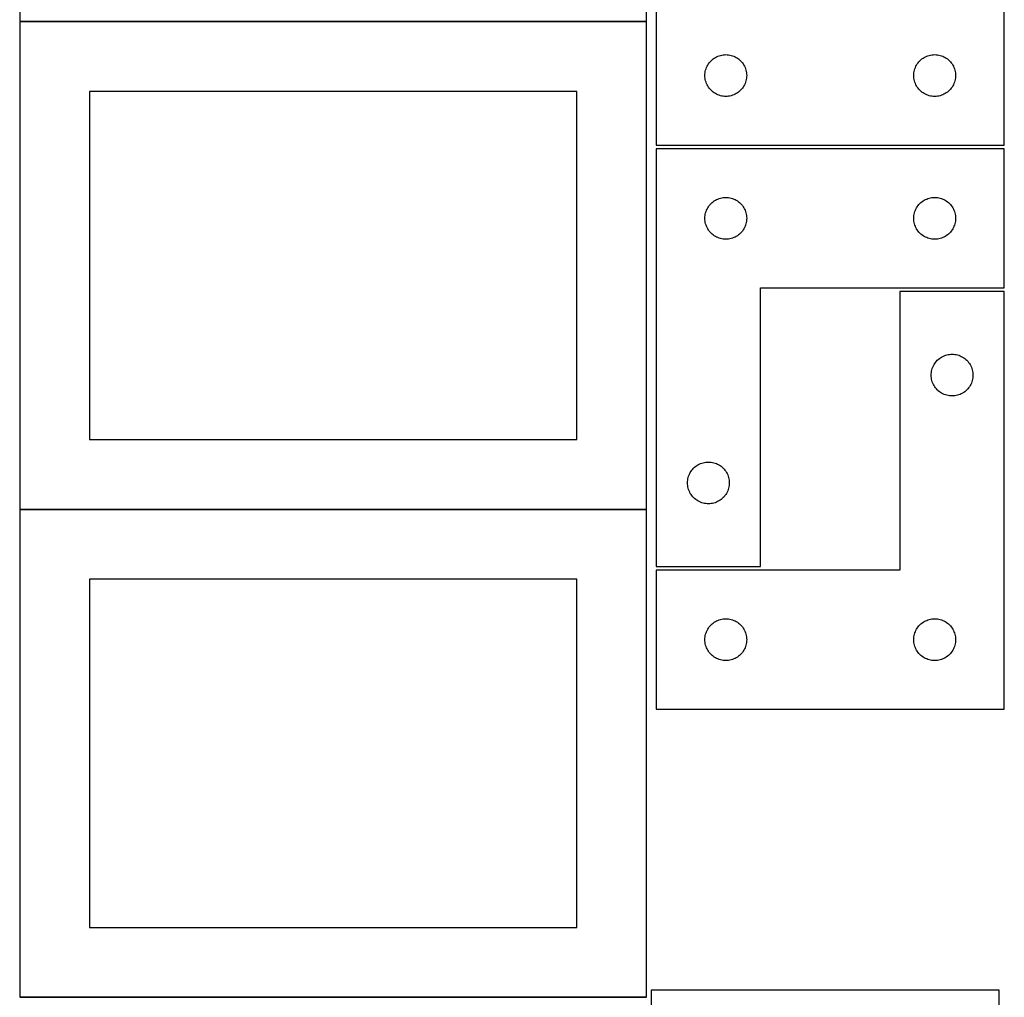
# Model space of a CAD drawing. Header units: millimetres. Extents: x 7 to 1243, y 7 to 2493.
# Tile 4 of 17: x 818 to 1243, y 852 to 1273. Entities that reach past the tile are written whole.
import ezdxf

# ---------------------------------------------------------------- set-up
doc = ezdxf.new("R2010")
doc.units = ezdxf.units.MM
doc.layers.add('COMMON', color=5, linetype='CONTINUOUS', true_color=0x0000ff)
doc.layers.add('CUT', color=7, linetype='CONTINUOUS', true_color=0x000000)

msp = doc.modelspace()

# ---------------------------------------------------------------- linework, layer by layer
at = {"layer": 'COMMON'}
for p, q in [((818.34193, 1271.973856), (818.34193, 1062.8048)), ((818.441931, 1272.073856), (1088.441931, 1272.073856)), ((818.34193, 1061.773855), (818.34193, 852.604799)), ((818.441931, 1061.873855), (1088.441931, 1061.873855)), ((818.441931, 851.673854), (1088.441931, 851.673854))]:
    msp.add_line(p, q, dxfattribs=at)
at = {"layer": 'CUT'}
for p, q in [((818.441931, 1482.173857), (818.441931, 1272.173857)), ((1088.441931, 1272.173857), (1088.441931, 1482.173857)), ((1242.604737, 1218.792301), (1242.604737, 1398.792301)), ((1092.604737, 1278.792301), (1092.604737, 1218.792301)), ((818.441931, 1272.173857), (1088.441931, 1272.173857)), ((1088.441931, 1271.973856), (818.441931, 1271.973856)), ((818.441931, 1271.973856), (818.441931, 1061.973856)), ((1088.441931, 1061.973856), (1088.441931, 1271.973856)), ((1116.670625, 1255.558859), (1117.125884, 1255.932481)), ((1117.125884, 1255.932481), (1117.604605, 1256.275527)), ((1117.604605, 1256.275527), (1118.104737, 1256.586529)), ((1118.104737, 1256.586529), (1118.624139, 1256.864155)), ((1118.624139, 1256.864155), (1119.160586, 1257.107216)), ((1119.160586, 1257.107216), (1119.711782, 1257.314672)), ((1119.711782, 1257.314672), (1120.275366, 1257.485633)), ((1120.275366, 1257.485633), (1120.848924, 1257.619368)), ((1120.848924, 1257.619368), (1121.430001, 1257.715304)), ((1121.430001, 1257.715304), (1122.016109, 1257.773031)), ((1122.016109, 1257.773031), (1122.604737, 1257.792301)), ((1122.604737, 1257.792301), (1123.193365, 1257.773031)), ((1123.193365, 1257.773031), (1123.779473, 1257.715304)), ((1123.779473, 1257.715304), (1124.36055, 1257.619368)), ((1124.36055, 1257.619368), (1124.934108, 1257.485633)), ((1124.934108, 1257.485633), (1125.497692, 1257.314672)), ((1125.497692, 1257.314672), (1126.048888, 1257.107216)), ((1126.048888, 1257.107216), (1126.585335, 1256.864155)), ((1126.585335, 1256.864155), (1127.104737, 1256.586529)), ((1127.104737, 1256.586529), (1127.604869, 1256.275527)), ((1127.604869, 1256.275527), (1128.08359, 1255.932481)), ((1128.08359, 1255.932481), (1128.538849, 1255.558859)), ((1206.670625, 1255.558859), (1207.125884, 1255.932481)), ((1207.125884, 1255.932481), (1207.604605, 1256.275527)), ((1207.604605, 1256.275527), (1208.104737, 1256.586529)), ((1208.104737, 1256.586529), (1208.624139, 1256.864155)), ((1208.624139, 1256.864155), (1209.160586, 1257.107216)), ((1209.160586, 1257.107216), (1209.711782, 1257.314672)), ((1209.711782, 1257.314672), (1210.275366, 1257.485633)), ((1210.275366, 1257.485633), (1210.848924, 1257.619368)), ((1210.848924, 1257.619368), (1211.430001, 1257.715304)), ((1211.430001, 1257.715304), (1212.016109, 1257.773031)), ((1212.016109, 1257.773031), (1212.604737, 1257.792301)), ((1212.604737, 1257.792301), (1213.193365, 1257.773031)), ((1213.193365, 1257.773031), (1213.779473, 1257.715304)), ((1213.779473, 1257.715304), (1214.36055, 1257.619368)), ((1214.36055, 1257.619368), (1214.934108, 1257.485633)), ((1214.934108, 1257.485633), (1215.497692, 1257.314672)), ((1215.497692, 1257.314672), (1216.048888, 1257.107216)), ((1216.048888, 1257.107216), (1216.585335, 1256.864155)), ((1216.585335, 1256.864155), (1217.104737, 1256.586529)), ((1217.104737, 1256.586529), (1217.604869, 1256.275527)), ((1217.604869, 1256.275527), (1218.08359, 1255.932481)), ((1218.08359, 1255.932481), (1218.538849, 1255.558859)), ((1113.911405, 1251.121672), (1114.082366, 1251.685256)), ((1114.082366, 1251.685256), (1114.289821, 1252.236451)), ((1114.289821, 1252.236451), (1114.532882, 1252.772899)), ((1114.532882, 1252.772899), (1114.810508, 1253.292301)), ((1114.810508, 1253.292301), (1115.12151, 1253.792433)), ((1115.12151, 1253.792433), (1115.464557, 1254.271153)), ((1115.464557, 1254.271153), (1115.838179, 1254.726413)), ((1115.838179, 1254.726413), (1116.240776, 1255.156262)), ((1116.240776, 1255.156262), (1116.670625, 1255.558859)), ((1128.538849, 1255.558859), (1128.968698, 1255.156262)), ((1128.968698, 1255.156262), (1129.371295, 1254.726413)), ((1129.371295, 1254.726413), (1129.744917, 1254.271153)), ((1129.744917, 1254.271153), (1130.087963, 1253.792433)), ((1130.087963, 1253.792433), (1130.398966, 1253.292301)), ((1130.398966, 1253.292301), (1130.676592, 1252.772899)), ((1130.676592, 1252.772899), (1130.919653, 1252.236451)), ((1130.919653, 1252.236451), (1131.127108, 1251.685256)), ((1131.127108, 1251.685256), (1131.298069, 1251.121672)), ((1203.911405, 1251.121672), (1204.082366, 1251.685256)), ((1204.082366, 1251.685256), (1204.289821, 1252.236451)), ((1204.289821, 1252.236451), (1204.532882, 1252.772899)), ((1204.532882, 1252.772899), (1204.810508, 1253.292301)), ((1204.810508, 1253.292301), (1205.12151, 1253.792433)), ((1205.12151, 1253.792433), (1205.464557, 1254.271153)), ((1205.464557, 1254.271153), (1205.838179, 1254.726413)), ((1205.838179, 1254.726413), (1206.240776, 1255.156262)), ((1206.240776, 1255.156262), (1206.670625, 1255.558859)), ((1218.538849, 1255.558859), (1218.968698, 1255.156262)), ((1218.968698, 1255.156262), (1219.371295, 1254.726413)), ((1219.371295, 1254.726413), (1219.744917, 1254.271153)), ((1219.744917, 1254.271153), (1220.087963, 1253.792433)), ((1220.087963, 1253.792433), (1220.398966, 1253.292301)), ((1220.398966, 1253.292301), (1220.676592, 1252.772899)), ((1220.676592, 1252.772899), (1220.919653, 1252.236451)), ((1220.919653, 1252.236451), (1221.127108, 1251.685256)), ((1221.127108, 1251.685256), (1221.298069, 1251.121672)), ((1113.604737, 1248.792301), (1113.624007, 1249.380929)), ((1113.624007, 1248.203672), (1113.604737, 1248.792301)), ((1113.624007, 1249.380929), (1113.681733, 1249.967036)), ((1113.681733, 1247.617565), (1113.624007, 1248.203672)), ((1113.681733, 1249.967036), (1113.777669, 1250.548113)), ((1113.777669, 1247.036488), (1113.681733, 1247.617565)), ((1113.777669, 1250.548113), (1113.911405, 1251.121672)), ((1131.298069, 1251.121672), (1131.431804, 1250.548113)), ((1131.431804, 1250.548113), (1131.527741, 1249.967036)), ((1131.527741, 1247.617565), (1131.431804, 1247.036488)), ((1131.527741, 1249.967036), (1131.585467, 1249.380929)), ((1131.585467, 1248.203672), (1131.527741, 1247.617565)), ((1131.585467, 1249.380929), (1131.604737, 1248.792301)), ((1131.604737, 1248.792301), (1131.585467, 1248.203672)), ((1203.604737, 1248.792301), (1203.624007, 1249.380929)), ((1203.624007, 1248.203672), (1203.604737, 1248.792301)), ((1203.624007, 1249.380929), (1203.681733, 1249.967036)), ((1203.681733, 1247.617565), (1203.624007, 1248.203672)), ((1203.681733, 1249.967036), (1203.777669, 1250.548113)), ((1203.777669, 1247.036488), (1203.681733, 1247.617565)), ((1203.777669, 1250.548113), (1203.911405, 1251.121672)), ((1221.298069, 1251.121672), (1221.431804, 1250.548113)), ((1221.431804, 1250.548113), (1221.527741, 1249.967036)), ((1221.527741, 1247.617565), (1221.431804, 1247.036488)), ((1221.527741, 1249.967036), (1221.585467, 1249.380929)), ((1221.585467, 1248.203672), (1221.527741, 1247.617565)), ((1221.585467, 1249.380929), (1221.604737, 1248.792301)), ((1221.604737, 1248.792301), (1221.585467, 1248.203672)), ((1113.911405, 1246.462929), (1113.777669, 1247.036488)), ((1114.082366, 1245.899345), (1113.911405, 1246.462929)), ((1114.289821, 1245.34815), (1114.082366, 1245.899345)), ((1114.532882, 1244.811702), (1114.289821, 1245.34815)), ((1114.810508, 1244.292301), (1114.532882, 1244.811702)), ((1115.12151, 1243.792168), (1114.810508, 1244.292301)), ((1115.464557, 1243.313448), (1115.12151, 1243.792168)), ((1115.838179, 1242.858188), (1115.464557, 1243.313448)), ((1129.744917, 1243.313448), (1129.371295, 1242.858188)), ((1130.087963, 1243.792168), (1129.744917, 1243.313448)), ((1130.398966, 1244.292301), (1130.087963, 1243.792168)), ((1130.676592, 1244.811702), (1130.398966, 1244.292301)), ((1130.919653, 1245.34815), (1130.676592, 1244.811702)), ((1131.127108, 1245.899345), (1130.919653, 1245.34815)), ((1131.298069, 1246.462929), (1131.127108, 1245.899345)), ((1131.431804, 1247.036488), (1131.298069, 1246.462929)), ((1203.911405, 1246.462929), (1203.777669, 1247.036488)), ((1204.082366, 1245.899345), (1203.911405, 1246.462929)), ((1204.289821, 1245.34815), (1204.082366, 1245.899345)), ((1204.532882, 1244.811702), (1204.289821, 1245.34815)), ((1204.810508, 1244.292301), (1204.532882, 1244.811702)), ((1205.12151, 1243.792168), (1204.810508, 1244.292301)), ((1205.464557, 1243.313448), (1205.12151, 1243.792168)), ((1205.838179, 1242.858188), (1205.464557, 1243.313448)), ((1219.744917, 1243.313448), (1219.371295, 1242.858188)), ((1220.087963, 1243.792168), (1219.744917, 1243.313448)), ((1220.398966, 1244.292301), (1220.087963, 1243.792168)), ((1220.676592, 1244.811702), (1220.398966, 1244.292301)), ((1220.919653, 1245.34815), (1220.676592, 1244.811702)), ((1221.127108, 1245.899345), (1220.919653, 1245.34815)), ((1221.298069, 1246.462929), (1221.127108, 1245.899345)), ((1221.431804, 1247.036488), (1221.298069, 1246.462929)), ((1058.441931, 1241.973856), (848.441931, 1241.973856)), ((848.441931, 1241.973856), (848.441931, 1091.973856)), ((1058.441931, 1091.973856), (1058.441931, 1241.973856)), ((1116.240776, 1242.42834), (1115.838179, 1242.858188)), ((1116.670625, 1242.025742), (1116.240776, 1242.42834)), ((1117.125884, 1241.65212), (1116.670625, 1242.025742)), ((1117.604605, 1241.309074), (1117.125884, 1241.65212)), ((1118.104737, 1240.998072), (1117.604605, 1241.309074)), ((1118.624139, 1240.720446), (1118.104737, 1240.998072)), ((1119.160586, 1240.477385), (1118.624139, 1240.720446)), ((1119.711782, 1240.269929), (1119.160586, 1240.477385)), ((1120.275366, 1240.098968), (1119.711782, 1240.269929)), ((1120.848924, 1239.965233), (1120.275366, 1240.098968)), ((1121.430001, 1239.869297), (1120.848924, 1239.965233)), ((1122.016109, 1239.81157), (1121.430001, 1239.869297)), ((1122.604737, 1239.792301), (1122.016109, 1239.81157)), ((1123.193365, 1239.81157), (1122.604737, 1239.792301)), ((1123.779473, 1239.869297), (1123.193365, 1239.81157)), ((1124.36055, 1239.965233), (1123.779473, 1239.869297)), ((1124.934108, 1240.098968), (1124.36055, 1239.965233)), ((1125.497692, 1240.269929), (1124.934108, 1240.098968)), ((1126.048888, 1240.477385), (1125.497692, 1240.269929)), ((1126.585335, 1240.720446), (1126.048888, 1240.477385)), ((1127.104737, 1240.998072), (1126.585335, 1240.720446)), ((1127.604869, 1241.309074), (1127.104737, 1240.998072)), ((1128.08359, 1241.65212), (1127.604869, 1241.309074)), ((1128.538849, 1242.025742), (1128.08359, 1241.65212)), ((1128.968698, 1242.42834), (1128.538849, 1242.025742)), ((1129.371295, 1242.858188), (1128.968698, 1242.42834)), ((1206.240776, 1242.42834), (1205.838179, 1242.858188)), ((1206.670625, 1242.025742), (1206.240776, 1242.42834)), ((1207.125884, 1241.65212), (1206.670625, 1242.025742)), ((1207.604605, 1241.309074), (1207.125884, 1241.65212)), ((1208.104737, 1240.998072), (1207.604605, 1241.309074)), ((1208.624139, 1240.720446), (1208.104737, 1240.998072)), ((1209.160586, 1240.477385), (1208.624139, 1240.720446)), ((1209.711782, 1240.269929), (1209.160586, 1240.477385)), ((1210.275366, 1240.098968), (1209.711782, 1240.269929)), ((1210.848924, 1239.965233), (1210.275366, 1240.098968)), ((1211.430001, 1239.869297), (1210.848924, 1239.965233)), ((1212.016109, 1239.81157), (1211.430001, 1239.869297)), ((1212.604737, 1239.792301), (1212.016109, 1239.81157)), ((1213.193365, 1239.81157), (1212.604737, 1239.792301)), ((1213.779473, 1239.869297), (1213.193365, 1239.81157)), ((1214.36055, 1239.965233), (1213.779473, 1239.869297)), ((1214.934108, 1240.098968), (1214.36055, 1239.965233)), ((1215.497692, 1240.269929), (1214.934108, 1240.098968)), ((1216.048888, 1240.477385), (1215.497692, 1240.269929)), ((1216.585335, 1240.720446), (1216.048888, 1240.477385)), ((1217.104737, 1240.998072), (1216.585335, 1240.720446)), ((1217.604869, 1241.309074), (1217.104737, 1240.998072)), ((1218.08359, 1241.65212), (1217.604869, 1241.309074)), ((1218.538849, 1242.025742), (1218.08359, 1241.65212)), ((1218.968698, 1242.42834), (1218.538849, 1242.025742)), ((1219.371295, 1242.858188), (1218.968698, 1242.42834)), ((1092.604737, 1218.792301), (1242.604737, 1218.792301)), ((1092.604728, 1217.2713), (1092.604728, 1037.2713)), ((1242.604728, 1217.2713), (1092.604728, 1217.2713)), ((1242.604728, 1157.2713), (1242.604728, 1217.2713)), ((1114.810499, 1191.7713), (1115.121501, 1192.271432)), ((1115.121501, 1192.271432), (1115.464548, 1192.750152)), ((1115.464548, 1192.750152), (1115.838169, 1193.205412)), ((1115.838169, 1193.205412), (1116.240767, 1193.635261)), ((1116.240767, 1193.635261), (1116.670615, 1194.037858)), ((1116.670615, 1194.037858), (1117.125875, 1194.41148)), ((1117.125875, 1194.41148), (1117.604595, 1194.754526)), ((1117.604595, 1194.754526), (1118.104728, 1195.065528)), ((1118.104728, 1195.065528), (1118.624129, 1195.343154)), ((1118.624129, 1195.343154), (1119.160577, 1195.586215)), ((1119.160577, 1195.586215), (1119.711772, 1195.793671)), ((1119.711772, 1195.793671), (1120.275356, 1195.964632)), ((1120.275356, 1195.964632), (1120.848915, 1196.098367)), ((1120.848915, 1196.098367), (1121.429992, 1196.194303)), ((1121.429992, 1196.194303), (1122.016099, 1196.25203)), ((1122.016099, 1196.25203), (1122.604728, 1196.2713)), ((1122.604728, 1196.2713), (1123.193356, 1196.25203)), ((1123.193356, 1196.25203), (1123.779463, 1196.194303)), ((1123.779463, 1196.194303), (1124.36054, 1196.098367)), ((1124.36054, 1196.098367), (1124.934099, 1195.964632)), ((1124.934099, 1195.964632), (1125.497683, 1195.793671)), ((1125.497683, 1195.793671), (1126.048878, 1195.586215)), ((1126.048878, 1195.586215), (1126.585326, 1195.343154)), ((1126.585326, 1195.343154), (1127.104728, 1195.065528)), ((1127.104728, 1195.065528), (1127.60486, 1194.754526)), ((1127.60486, 1194.754526), (1128.08358, 1194.41148)), ((1128.08358, 1194.41148), (1128.53884, 1194.037858)), ((1128.53884, 1194.037858), (1128.968689, 1193.635261)), ((1128.968689, 1193.635261), (1129.371286, 1193.205412)), ((1129.371286, 1193.205412), (1129.744908, 1192.750152)), ((1129.744908, 1192.750152), (1130.087954, 1192.271432)), ((1130.087954, 1192.271432), (1130.398956, 1191.7713)), ((1204.810499, 1191.7713), (1205.121501, 1192.271432)), ((1205.121501, 1192.271432), (1205.464548, 1192.750152)), ((1205.464548, 1192.750152), (1205.838169, 1193.205412)), ((1205.838169, 1193.205412), (1206.240767, 1193.635261)), ((1206.240767, 1193.635261), (1206.670615, 1194.037858)), ((1206.670615, 1194.037858), (1207.125875, 1194.41148)), ((1207.125875, 1194.41148), (1207.604595, 1194.754526)), ((1207.604595, 1194.754526), (1208.104728, 1195.065528)), ((1208.104728, 1195.065528), (1208.624129, 1195.343154)), ((1208.624129, 1195.343154), (1209.160577, 1195.586215)), ((1209.160577, 1195.586215), (1209.711772, 1195.793671)), ((1209.711772, 1195.793671), (1210.275356, 1195.964632)), ((1210.275356, 1195.964632), (1210.848915, 1196.098367)), ((1210.848915, 1196.098367), (1211.429992, 1196.194303)), ((1211.429992, 1196.194303), (1212.016099, 1196.25203)), ((1212.016099, 1196.25203), (1212.604728, 1196.2713)), ((1212.604728, 1196.2713), (1213.193356, 1196.25203)), ((1213.193356, 1196.25203), (1213.779463, 1196.194303)), ((1213.779463, 1196.194303), (1214.36054, 1196.098367)), ((1214.36054, 1196.098367), (1214.934099, 1195.964632)), ((1214.934099, 1195.964632), (1215.497683, 1195.793671)), ((1215.497683, 1195.793671), (1216.048878, 1195.586215)), ((1216.048878, 1195.586215), (1216.585326, 1195.343154)), ((1216.585326, 1195.343154), (1217.104728, 1195.065528)), ((1217.104728, 1195.065528), (1217.60486, 1194.754526)), ((1217.60486, 1194.754526), (1218.08358, 1194.41148)), ((1218.08358, 1194.41148), (1218.53884, 1194.037858)), ((1218.53884, 1194.037858), (1218.968689, 1193.635261)), ((1218.968689, 1193.635261), (1219.371286, 1193.205412)), ((1219.371286, 1193.205412), (1219.744908, 1192.750152)), ((1219.744908, 1192.750152), (1220.087954, 1192.271432)), ((1220.087954, 1192.271432), (1220.398956, 1191.7713)), ((1113.623997, 1187.859928), (1113.681724, 1188.446035)), ((1113.681724, 1188.446035), (1113.77766, 1189.027113)), ((1113.77766, 1189.027113), (1113.911395, 1189.600671)), ((1113.911395, 1189.600671), (1114.082356, 1190.164255)), ((1114.082356, 1190.164255), (1114.289812, 1190.715451)), ((1114.289812, 1190.715451), (1114.532873, 1191.251898)), ((1114.532873, 1191.251898), (1114.810499, 1191.7713)), ((1130.398956, 1191.7713), (1130.676582, 1191.251898)), ((1130.676582, 1191.251898), (1130.919643, 1190.715451)), ((1130.919643, 1190.715451), (1131.127099, 1190.164255)), ((1131.127099, 1190.164255), (1131.29806, 1189.600671)), ((1131.29806, 1189.600671), (1131.431795, 1189.027113)), ((1131.431795, 1189.027113), (1131.527731, 1188.446035)), ((1131.527731, 1188.446035), (1131.585458, 1187.859928)), ((1203.623997, 1187.859928), (1203.681724, 1188.446035)), ((1203.681724, 1188.446035), (1203.77766, 1189.027113)), ((1203.77766, 1189.027113), (1203.911395, 1189.600671)), ((1203.911395, 1189.600671), (1204.082356, 1190.164255)), ((1204.082356, 1190.164255), (1204.289812, 1190.715451)), ((1204.289812, 1190.715451), (1204.532873, 1191.251898)), ((1204.532873, 1191.251898), (1204.810499, 1191.7713)), ((1220.398956, 1191.7713), (1220.676582, 1191.251898)), ((1220.676582, 1191.251898), (1220.919643, 1190.715451)), ((1220.919643, 1190.715451), (1221.127099, 1190.164255)), ((1221.127099, 1190.164255), (1221.29806, 1189.600671)), ((1221.29806, 1189.600671), (1221.431795, 1189.027113)), ((1221.431795, 1189.027113), (1221.527731, 1188.446035)), ((1221.527731, 1188.446035), (1221.585458, 1187.859928)), ((1113.604728, 1187.2713), (1113.623997, 1187.859928)), ((1113.623997, 1186.682671), (1113.604728, 1187.2713)), ((1113.681724, 1186.096564), (1113.623997, 1186.682671)), ((1113.77766, 1185.515487), (1113.681724, 1186.096564)), ((1113.911395, 1184.941928), (1113.77766, 1185.515487)), ((1114.082356, 1184.378344), (1113.911395, 1184.941928)), ((1114.289812, 1183.827149), (1114.082356, 1184.378344)), ((1114.532873, 1183.290701), (1114.289812, 1183.827149)), ((1130.919643, 1183.827149), (1130.676582, 1183.290701)), ((1131.127099, 1184.378344), (1130.919643, 1183.827149)), ((1131.29806, 1184.941928), (1131.127099, 1184.378344)), ((1131.431795, 1185.515487), (1131.29806, 1184.941928)), ((1131.527731, 1186.096564), (1131.431795, 1185.515487)), ((1131.585458, 1186.682671), (1131.527731, 1186.096564)), ((1131.585458, 1187.859928), (1131.604728, 1187.2713)), ((1131.604728, 1187.2713), (1131.585458, 1186.682671)), ((1203.604728, 1187.2713), (1203.623997, 1187.859928)), ((1203.623997, 1186.682671), (1203.604728, 1187.2713)), ((1203.681724, 1186.096564), (1203.623997, 1186.682671)), ((1203.77766, 1185.515487), (1203.681724, 1186.096564)), ((1203.911395, 1184.941928), (1203.77766, 1185.515487)), ((1204.082356, 1184.378344), (1203.911395, 1184.941928)), ((1204.289812, 1183.827149), (1204.082356, 1184.378344)), ((1204.532873, 1183.290701), (1204.289812, 1183.827149)), ((1220.919643, 1183.827149), (1220.676582, 1183.290701)), ((1221.127099, 1184.378344), (1220.919643, 1183.827149)), ((1221.29806, 1184.941928), (1221.127099, 1184.378344)), ((1221.431795, 1185.515487), (1221.29806, 1184.941928)), ((1221.527731, 1186.096564), (1221.431795, 1185.515487)), ((1221.585458, 1186.682671), (1221.527731, 1186.096564)), ((1221.585458, 1187.859928), (1221.604728, 1187.2713)), ((1221.604728, 1187.2713), (1221.585458, 1186.682671)), ((1114.810499, 1182.7713), (1114.532873, 1183.290701)), ((1115.121501, 1182.271168), (1114.810499, 1182.7713)), ((1115.464548, 1181.792447), (1115.121501, 1182.271168)), ((1115.838169, 1181.337187), (1115.464548, 1181.792447)), ((1116.240767, 1180.907339), (1115.838169, 1181.337187)), ((1116.670615, 1180.504741), (1116.240767, 1180.907339)), ((1117.125875, 1180.13112), (1116.670615, 1180.504741)), ((1117.604595, 1179.788073), (1117.125875, 1180.13112)), ((1118.104728, 1179.477071), (1117.604595, 1179.788073)), ((1118.624129, 1179.199445), (1118.104728, 1179.477071)), ((1127.104728, 1179.477071), (1126.585326, 1179.199445)), ((1127.60486, 1179.788073), (1127.104728, 1179.477071)), ((1128.08358, 1180.13112), (1127.60486, 1179.788073)), ((1128.53884, 1180.504741), (1128.08358, 1180.13112)), ((1128.968689, 1180.907339), (1128.53884, 1180.504741)), ((1129.371286, 1181.337187), (1128.968689, 1180.907339)), ((1129.744908, 1181.792447), (1129.371286, 1181.337187)), ((1130.087954, 1182.271168), (1129.744908, 1181.792447)), ((1130.398956, 1182.7713), (1130.087954, 1182.271168)), ((1130.676582, 1183.290701), (1130.398956, 1182.7713)), ((1204.810499, 1182.7713), (1204.532873, 1183.290701)), ((1205.121501, 1182.271168), (1204.810499, 1182.7713)), ((1205.464548, 1181.792447), (1205.121501, 1182.271168)), ((1205.838169, 1181.337187), (1205.464548, 1181.792447)), ((1206.240767, 1180.907339), (1205.838169, 1181.337187)), ((1206.670615, 1180.504741), (1206.240767, 1180.907339)), ((1207.125875, 1180.13112), (1206.670615, 1180.504741)), ((1207.604595, 1179.788073), (1207.125875, 1180.13112)), ((1208.104728, 1179.477071), (1207.604595, 1179.788073)), ((1208.624129, 1179.199445), (1208.104728, 1179.477071)), ((1217.104728, 1179.477071), (1216.585326, 1179.199445)), ((1217.60486, 1179.788073), (1217.104728, 1179.477071)), ((1218.08358, 1180.13112), (1217.60486, 1179.788073)), ((1218.53884, 1180.504741), (1218.08358, 1180.13112)), ((1218.968689, 1180.907339), (1218.53884, 1180.504741)), ((1219.371286, 1181.337187), (1218.968689, 1180.907339)), ((1219.744908, 1181.792447), (1219.371286, 1181.337187)), ((1220.087954, 1182.271168), (1219.744908, 1181.792447)), ((1220.398956, 1182.7713), (1220.087954, 1182.271168)), ((1220.676582, 1183.290701), (1220.398956, 1182.7713)), ((1119.160577, 1178.956384), (1118.624129, 1179.199445)), ((1119.711772, 1178.748928), (1119.160577, 1178.956384)), ((1120.275356, 1178.577967), (1119.711772, 1178.748928)), ((1120.848915, 1178.444232), (1120.275356, 1178.577967)), ((1121.429992, 1178.348296), (1120.848915, 1178.444232)), ((1122.016099, 1178.290569), (1121.429992, 1178.348296)), ((1122.604728, 1178.2713), (1122.016099, 1178.290569)), ((1123.193356, 1178.290569), (1122.604728, 1178.2713)), ((1123.779463, 1178.348296), (1123.193356, 1178.290569)), ((1124.36054, 1178.444232), (1123.779463, 1178.348296)), ((1124.934099, 1178.577967), (1124.36054, 1178.444232)), ((1125.497683, 1178.748928), (1124.934099, 1178.577967)), ((1126.048878, 1178.956384), (1125.497683, 1178.748928)), ((1126.585326, 1179.199445), (1126.048878, 1178.956384)), ((1209.160577, 1178.956384), (1208.624129, 1179.199445)), ((1209.711772, 1178.748928), (1209.160577, 1178.956384)), ((1210.275356, 1178.577967), (1209.711772, 1178.748928)), ((1210.848915, 1178.444232), (1210.275356, 1178.577967)), ((1211.429992, 1178.348296), (1210.848915, 1178.444232)), ((1212.016099, 1178.290569), (1211.429992, 1178.348296)), ((1212.604728, 1178.2713), (1212.016099, 1178.290569)), ((1213.193356, 1178.290569), (1212.604728, 1178.2713)), ((1213.779463, 1178.348296), (1213.193356, 1178.290569)), ((1214.36054, 1178.444232), (1213.779463, 1178.348296)), ((1214.934099, 1178.577967), (1214.36054, 1178.444232)), ((1215.497683, 1178.748928), (1214.934099, 1178.577967)), ((1216.048878, 1178.956384), (1215.497683, 1178.748928)), ((1216.585326, 1179.199445), (1216.048878, 1178.956384)), ((1137.604728, 1037.2713), (1137.604728, 1157.2713)), ((1137.604728, 1157.2713), (1242.604728, 1157.2713)), ((1242.604737, 1155.719425), (1197.604737, 1155.719425)), ((1197.604737, 1155.719425), (1197.604737, 1035.719425)), ((1242.604737, 975.719425), (1242.604737, 1155.719425)), ((1217.775366, 1128.412757), (1218.348924, 1128.546492)), ((1218.348924, 1128.546492), (1218.930001, 1128.642428)), ((1218.930001, 1128.642428), (1219.516109, 1128.700155)), ((1219.516109, 1128.700155), (1220.104737, 1128.719425)), ((1220.104737, 1128.719425), (1220.693365, 1128.700155)), ((1220.693365, 1128.700155), (1221.279473, 1128.642428)), ((1221.279473, 1128.642428), (1221.86055, 1128.546492)), ((1221.86055, 1128.546492), (1222.434108, 1128.412757)), ((1212.310508, 1124.219425), (1212.62151, 1124.719557)), ((1212.62151, 1124.719557), (1212.964557, 1125.198277)), ((1212.964557, 1125.198277), (1213.338179, 1125.653537)), ((1213.338179, 1125.653537), (1213.740776, 1126.083386)), ((1213.740776, 1126.083386), (1214.170625, 1126.485983)), ((1214.170625, 1126.485983), (1214.625884, 1126.859605)), ((1214.625884, 1126.859605), (1215.104605, 1127.202651)), ((1215.104605, 1127.202651), (1215.604737, 1127.513653)), ((1215.604737, 1127.513653), (1216.124139, 1127.791279)), ((1216.124139, 1127.791279), (1216.660586, 1128.03434)), ((1216.660586, 1128.03434), (1217.211782, 1128.241796)), ((1217.211782, 1128.241796), (1217.775366, 1128.412757)), ((1222.434108, 1128.412757), (1222.997692, 1128.241796)), ((1222.997692, 1128.241796), (1223.548888, 1128.03434)), ((1223.548888, 1128.03434), (1224.085335, 1127.791279)), ((1224.085335, 1127.791279), (1224.604737, 1127.513653)), ((1224.604737, 1127.513653), (1225.104869, 1127.202651)), ((1225.104869, 1127.202651), (1225.58359, 1126.859605)), ((1225.58359, 1126.859605), (1226.038849, 1126.485983)), ((1226.038849, 1126.485983), (1226.468698, 1126.083386)), ((1226.468698, 1126.083386), (1226.871295, 1125.653537)), ((1226.871295, 1125.653537), (1227.244917, 1125.198277)), ((1227.244917, 1125.198277), (1227.587963, 1124.719557)), ((1227.587963, 1124.719557), (1227.898966, 1124.219425)), ((1211.104737, 1119.719425), (1211.124007, 1120.308053)), ((1211.124007, 1120.308053), (1211.181733, 1120.89416)), ((1211.181733, 1120.89416), (1211.277669, 1121.475237)), ((1211.277669, 1121.475237), (1211.411405, 1122.048796)), ((1211.411405, 1122.048796), (1211.582366, 1122.61238)), ((1211.582366, 1122.61238), (1211.789821, 1123.163575)), ((1211.789821, 1123.163575), (1212.032882, 1123.700023)), ((1212.032882, 1123.700023), (1212.310508, 1124.219425)), ((1227.898966, 1124.219425), (1228.176592, 1123.700023)), ((1228.176592, 1123.700023), (1228.419653, 1123.163575)), ((1228.419653, 1123.163575), (1228.627108, 1122.61238)), ((1228.627108, 1122.61238), (1228.798069, 1122.048796)), ((1228.798069, 1122.048796), (1228.931804, 1121.475237)), ((1228.931804, 1121.475237), (1229.027741, 1120.89416)), ((1229.027741, 1120.89416), (1229.085467, 1120.308053)), ((1229.085467, 1120.308053), (1229.104737, 1119.719425)), ((1211.124007, 1119.130796), (1211.104737, 1119.719425)), ((1211.181733, 1118.544689), (1211.124007, 1119.130796)), ((1211.277669, 1117.963612), (1211.181733, 1118.544689)), ((1211.411405, 1117.390053), (1211.277669, 1117.963612)), ((1211.582366, 1116.826469), (1211.411405, 1117.390053)), ((1211.789821, 1116.275274), (1211.582366, 1116.826469)), ((1212.032882, 1115.738826), (1211.789821, 1116.275274)), ((1228.419653, 1116.275274), (1228.176592, 1115.738826)), ((1228.627108, 1116.826469), (1228.419653, 1116.275274)), ((1228.798069, 1117.390053), (1228.627108, 1116.826469)), ((1228.931804, 1117.963612), (1228.798069, 1117.390053)), ((1229.027741, 1118.544689), (1228.931804, 1117.963612)), ((1229.085467, 1119.130796), (1229.027741, 1118.544689)), ((1229.104737, 1119.719425), (1229.085467, 1119.130796)), ((1212.310508, 1115.219425), (1212.032882, 1115.738826)), ((1212.62151, 1114.719292), (1212.310508, 1115.219425)), ((1212.964557, 1114.240572), (1212.62151, 1114.719292)), ((1213.338179, 1113.785312), (1212.964557, 1114.240572)), ((1213.740776, 1113.355464), (1213.338179, 1113.785312)), ((1214.170625, 1112.952866), (1213.740776, 1113.355464)), ((1214.625884, 1112.579245), (1214.170625, 1112.952866)), ((1215.104605, 1112.236198), (1214.625884, 1112.579245)), ((1215.604737, 1111.925196), (1215.104605, 1112.236198)), ((1216.124139, 1111.64757), (1215.604737, 1111.925196)), ((1216.660586, 1111.404509), (1216.124139, 1111.64757)), ((1224.085335, 1111.64757), (1223.548888, 1111.404509)), ((1224.604737, 1111.925196), (1224.085335, 1111.64757)), ((1225.104869, 1112.236198), (1224.604737, 1111.925196)), ((1225.58359, 1112.579245), (1225.104869, 1112.236198)), ((1226.038849, 1112.952866), (1225.58359, 1112.579245)), ((1226.468698, 1113.355464), (1226.038849, 1112.952866)), ((1226.871295, 1113.785312), (1226.468698, 1113.355464)), ((1227.244917, 1114.240572), (1226.871295, 1113.785312)), ((1227.587963, 1114.719292), (1227.244917, 1114.240572)), ((1227.898966, 1115.219425), (1227.587963, 1114.719292)), ((1228.176592, 1115.738826), (1227.898966, 1115.219425)), ((1217.211782, 1111.197053), (1216.660586, 1111.404509)), ((1217.775366, 1111.026092), (1217.211782, 1111.197053)), ((1218.348924, 1110.892357), (1217.775366, 1111.026092)), ((1218.930001, 1110.796421), (1218.348924, 1110.892357)), ((1219.516109, 1110.738694), (1218.930001, 1110.796421)), ((1220.104737, 1110.719425), (1219.516109, 1110.738694)), ((1220.693365, 1110.738694), (1220.104737, 1110.719425)), ((1221.279473, 1110.796421), (1220.693365, 1110.738694)), ((1221.86055, 1110.892357), (1221.279473, 1110.796421)), ((1222.434108, 1111.026092), (1221.86055, 1110.892357)), ((1222.997692, 1111.197053), (1222.434108, 1111.026092)), ((1223.548888, 1111.404509), (1222.997692, 1111.197053)), ((848.441931, 1091.973856), (1058.441931, 1091.973856)), ((1112.211772, 1081.793671), (1112.775356, 1081.964632)), ((1112.775356, 1081.964632), (1113.348915, 1082.098367)), ((1113.348915, 1082.098367), (1113.929992, 1082.194303)), ((1113.929992, 1082.194303), (1114.516099, 1082.25203)), ((1114.516099, 1082.25203), (1115.104728, 1082.2713)), ((1115.104728, 1082.2713), (1115.693356, 1082.25203)), ((1115.693356, 1082.25203), (1116.279463, 1082.194303)), ((1116.279463, 1082.194303), (1116.86054, 1082.098367)), ((1116.86054, 1082.098367), (1117.434099, 1081.964632)), ((1117.434099, 1081.964632), (1117.997683, 1081.793671)), ((1107.032873, 1077.251898), (1107.310499, 1077.7713)), ((1107.310499, 1077.7713), (1107.621501, 1078.271432)), ((1107.621501, 1078.271432), (1107.964548, 1078.750152)), ((1107.964548, 1078.750152), (1108.338169, 1079.205412)), ((1108.338169, 1079.205412), (1108.740767, 1079.635261)), ((1108.740767, 1079.635261), (1109.170615, 1080.037858)), ((1109.170615, 1080.037858), (1109.625875, 1080.41148)), ((1109.625875, 1080.41148), (1110.104595, 1080.754526)), ((1110.104595, 1080.754526), (1110.604728, 1081.065528)), ((1110.604728, 1081.065528), (1111.124129, 1081.343154)), ((1111.124129, 1081.343154), (1111.660577, 1081.586215)), ((1111.660577, 1081.586215), (1112.211772, 1081.793671)), ((1117.997683, 1081.793671), (1118.548878, 1081.586215)), ((1118.548878, 1081.586215), (1119.085326, 1081.343154)), ((1119.085326, 1081.343154), (1119.604728, 1081.065528)), ((1119.604728, 1081.065528), (1120.10486, 1080.754526)), ((1120.10486, 1080.754526), (1120.58358, 1080.41148)), ((1120.58358, 1080.41148), (1121.03884, 1080.037858)), ((1121.03884, 1080.037858), (1121.468689, 1079.635261)), ((1121.468689, 1079.635261), (1121.871286, 1079.205412)), ((1121.871286, 1079.205412), (1122.244908, 1078.750152)), ((1122.244908, 1078.750152), (1122.587954, 1078.271432)), ((1122.587954, 1078.271432), (1122.898956, 1077.7713)), ((1122.898956, 1077.7713), (1123.176582, 1077.251898)), ((1106.104728, 1073.2713), (1106.123997, 1073.859928)), ((1106.123997, 1073.859928), (1106.181724, 1074.446035)), ((1106.181724, 1074.446035), (1106.27766, 1075.027113)), ((1106.27766, 1075.027113), (1106.411395, 1075.600671)), ((1106.411395, 1075.600671), (1106.582356, 1076.164255)), ((1106.582356, 1076.164255), (1106.789812, 1076.715451)), ((1106.789812, 1076.715451), (1107.032873, 1077.251898)), ((1123.176582, 1077.251898), (1123.419643, 1076.715451)), ((1123.419643, 1076.715451), (1123.627099, 1076.164255)), ((1123.627099, 1076.164255), (1123.79806, 1075.600671)), ((1123.79806, 1075.600671), (1123.931795, 1075.027113)), ((1123.931795, 1075.027113), (1124.027731, 1074.446035)), ((1124.027731, 1074.446035), (1124.085458, 1073.859928)), ((1124.085458, 1073.859928), (1124.104728, 1073.2713)), ((1106.123997, 1072.682671), (1106.104728, 1073.2713)), ((1106.181724, 1072.096564), (1106.123997, 1072.682671)), ((1106.27766, 1071.515487), (1106.181724, 1072.096564)), ((1106.411395, 1070.941928), (1106.27766, 1071.515487)), ((1106.582356, 1070.378344), (1106.411395, 1070.941928)), ((1106.789812, 1069.827149), (1106.582356, 1070.378344)), ((1107.032873, 1069.290701), (1106.789812, 1069.827149)), ((1107.310499, 1068.7713), (1107.032873, 1069.290701)), ((1123.176582, 1069.290701), (1122.898956, 1068.7713)), ((1123.419643, 1069.827149), (1123.176582, 1069.290701)), ((1123.627099, 1070.378344), (1123.419643, 1069.827149)), ((1123.79806, 1070.941928), (1123.627099, 1070.378344)), ((1123.931795, 1071.515487), (1123.79806, 1070.941928)), ((1124.027731, 1072.096564), (1123.931795, 1071.515487)), ((1124.085458, 1072.682671), (1124.027731, 1072.096564)), ((1124.104728, 1073.2713), (1124.085458, 1072.682671)), ((1107.621501, 1068.271168), (1107.310499, 1068.7713)), ((1107.964548, 1067.792447), (1107.621501, 1068.271168)), ((1108.338169, 1067.337187), (1107.964548, 1067.792447)), ((1108.740767, 1066.907339), (1108.338169, 1067.337187)), ((1109.170615, 1066.504741), (1108.740767, 1066.907339)), ((1109.625875, 1066.13112), (1109.170615, 1066.504741)), ((1110.104595, 1065.788073), (1109.625875, 1066.13112)), ((1110.604728, 1065.477071), (1110.104595, 1065.788073)), ((1111.124129, 1065.199445), (1110.604728, 1065.477071)), ((1111.660577, 1064.956384), (1111.124129, 1065.199445)), ((1112.211772, 1064.748928), (1111.660577, 1064.956384)), ((1118.548878, 1064.956384), (1117.997683, 1064.748928)), ((1119.085326, 1065.199445), (1118.548878, 1064.956384)), ((1119.604728, 1065.477071), (1119.085326, 1065.199445)), ((1120.10486, 1065.788073), (1119.604728, 1065.477071)), ((1120.58358, 1066.13112), (1120.10486, 1065.788073)), ((1121.03884, 1066.504741), (1120.58358, 1066.13112)), ((1121.468689, 1066.907339), (1121.03884, 1066.504741)), ((1121.871286, 1067.337187), (1121.468689, 1066.907339)), ((1122.244908, 1067.792447), (1121.871286, 1067.337187)), ((1122.587954, 1068.271168), (1122.244908, 1067.792447)), ((1122.898956, 1068.7713), (1122.587954, 1068.271168)), ((818.441931, 1061.973856), (1088.441931, 1061.973856)), ((1088.441931, 1061.773855), (818.441931, 1061.773855)), ((818.441931, 1061.773855), (818.441931, 851.773855)), ((1088.441931, 851.773855), (1088.441931, 1061.773855)), ((1112.775356, 1064.577967), (1112.211772, 1064.748928)), ((1113.348915, 1064.444232), (1112.775356, 1064.577967)), ((1113.929992, 1064.348296), (1113.348915, 1064.444232)), ((1114.516099, 1064.290569), (1113.929992, 1064.348296)), ((1115.104728, 1064.2713), (1114.516099, 1064.290569)), ((1115.693356, 1064.290569), (1115.104728, 1064.2713)), ((1116.279463, 1064.348296), (1115.693356, 1064.290569)), ((1116.86054, 1064.444232), (1116.279463, 1064.348296)), ((1117.434099, 1064.577967), (1116.86054, 1064.444232)), ((1117.997683, 1064.748928), (1117.434099, 1064.577967)), ((1092.604728, 1037.2713), (1137.604728, 1037.2713)), ((1197.604737, 1035.719425), (1092.604737, 1035.719425)), ((1092.604737, 1035.719425), (1092.604737, 975.719425)), ((1058.441931, 1031.773855), (848.441931, 1031.773855)), ((848.441931, 1031.773855), (848.441931, 881.773855)), ((1058.441931, 881.773855), (1058.441931, 1031.773855)), ((1118.624139, 1013.791279), (1119.160586, 1014.03434)), ((1119.160586, 1014.03434), (1119.711782, 1014.241796)), ((1119.711782, 1014.241796), (1120.275366, 1014.412757)), ((1120.275366, 1014.412757), (1120.848924, 1014.546492)), ((1120.848924, 1014.546492), (1121.430001, 1014.642428)), ((1121.430001, 1014.642428), (1122.016109, 1014.700155)), ((1122.016109, 1014.700155), (1122.604737, 1014.719425)), ((1122.604737, 1014.719425), (1123.193365, 1014.700155)), ((1123.193365, 1014.700155), (1123.779473, 1014.642428)), ((1123.779473, 1014.642428), (1124.36055, 1014.546492)), ((1124.36055, 1014.546492), (1124.934108, 1014.412757)), ((1124.934108, 1014.412757), (1125.497692, 1014.241796)), ((1125.497692, 1014.241796), (1126.048888, 1014.03434)), ((1126.048888, 1014.03434), (1126.585335, 1013.791279)), ((1208.624139, 1013.791279), (1209.160586, 1014.03434)), ((1209.160586, 1014.03434), (1209.711782, 1014.241796)), ((1209.711782, 1014.241796), (1210.275366, 1014.412757)), ((1210.275366, 1014.412757), (1210.848924, 1014.546492)), ((1210.848924, 1014.546492), (1211.430001, 1014.642428)), ((1211.430001, 1014.642428), (1212.016109, 1014.700155)), ((1212.016109, 1014.700155), (1212.604737, 1014.719425)), ((1212.604737, 1014.719425), (1213.193365, 1014.700155)), ((1213.193365, 1014.700155), (1213.779473, 1014.642428)), ((1213.779473, 1014.642428), (1214.36055, 1014.546492)), ((1214.36055, 1014.546492), (1214.934108, 1014.412757)), ((1214.934108, 1014.412757), (1215.497692, 1014.241796)), ((1215.497692, 1014.241796), (1216.048888, 1014.03434)), ((1216.048888, 1014.03434), (1216.585335, 1013.791279)), ((1114.532882, 1009.700023), (1114.810508, 1010.219425)), ((1114.810508, 1010.219425), (1115.12151, 1010.719557)), ((1115.12151, 1010.719557), (1115.464557, 1011.198277)), ((1115.464557, 1011.198277), (1115.838179, 1011.653537)), ((1115.838179, 1011.653537), (1116.240776, 1012.083386)), ((1116.240776, 1012.083386), (1116.670625, 1012.485983)), ((1116.670625, 1012.485983), (1117.125884, 1012.859605)), ((1117.125884, 1012.859605), (1117.604605, 1013.202651)), ((1117.604605, 1013.202651), (1118.104737, 1013.513653)), ((1118.104737, 1013.513653), (1118.624139, 1013.791279)), ((1126.585335, 1013.791279), (1127.104737, 1013.513653)), ((1127.104737, 1013.513653), (1127.604869, 1013.202651)), ((1127.604869, 1013.202651), (1128.08359, 1012.859605)), ((1128.08359, 1012.859605), (1128.538849, 1012.485983)), ((1128.538849, 1012.485983), (1128.968698, 1012.083386)), ((1128.968698, 1012.083386), (1129.371295, 1011.653537)), ((1129.371295, 1011.653537), (1129.744917, 1011.198277)), ((1129.744917, 1011.198277), (1130.087963, 1010.719557)), ((1130.087963, 1010.719557), (1130.398966, 1010.219425)), ((1130.398966, 1010.219425), (1130.676592, 1009.700023)), ((1204.532882, 1009.700023), (1204.810508, 1010.219425)), ((1204.810508, 1010.219425), (1205.12151, 1010.719557)), ((1205.12151, 1010.719557), (1205.464557, 1011.198277)), ((1205.464557, 1011.198277), (1205.838179, 1011.653537)), ((1205.838179, 1011.653537), (1206.240776, 1012.083386)), ((1206.240776, 1012.083386), (1206.670625, 1012.485983)), ((1206.670625, 1012.485983), (1207.125884, 1012.859605)), ((1207.125884, 1012.859605), (1207.604605, 1013.202651)), ((1207.604605, 1013.202651), (1208.104737, 1013.513653)), ((1208.104737, 1013.513653), (1208.624139, 1013.791279)), ((1216.585335, 1013.791279), (1217.104737, 1013.513653)), ((1217.104737, 1013.513653), (1217.604869, 1013.202651)), ((1217.604869, 1013.202651), (1218.08359, 1012.859605)), ((1218.08359, 1012.859605), (1218.538849, 1012.485983)), ((1218.538849, 1012.485983), (1218.968698, 1012.083386)), ((1218.968698, 1012.083386), (1219.371295, 1011.653537)), ((1219.371295, 1011.653537), (1219.744917, 1011.198277)), ((1219.744917, 1011.198277), (1220.087963, 1010.719557)), ((1220.087963, 1010.719557), (1220.398966, 1010.219425)), ((1220.398966, 1010.219425), (1220.676592, 1009.700023)), ((1113.604737, 1005.719425), (1113.624007, 1006.308053)), ((1113.624007, 1005.130796), (1113.604737, 1005.719425)), ((1113.624007, 1006.308053), (1113.681733, 1006.89416)), ((1113.681733, 1006.89416), (1113.777669, 1007.475237)), ((1113.777669, 1007.475237), (1113.911405, 1008.048796)), ((1113.911405, 1008.048796), (1114.082366, 1008.61238)), ((1114.082366, 1008.61238), (1114.289821, 1009.163575)), ((1114.289821, 1009.163575), (1114.532882, 1009.700023)), ((1130.676592, 1009.700023), (1130.919653, 1009.163575)), ((1130.919653, 1009.163575), (1131.127108, 1008.61238)), ((1131.127108, 1008.61238), (1131.298069, 1008.048796)), ((1131.298069, 1008.048796), (1131.431804, 1007.475237)), ((1131.431804, 1007.475237), (1131.527741, 1006.89416)), ((1131.527741, 1006.89416), (1131.585467, 1006.308053)), ((1131.585467, 1006.308053), (1131.604737, 1005.719425)), ((1131.604737, 1005.719425), (1131.585467, 1005.130796)), ((1203.604737, 1005.719425), (1203.624007, 1006.308053)), ((1203.624007, 1005.130796), (1203.604737, 1005.719425)), ((1203.624007, 1006.308053), (1203.681733, 1006.89416)), ((1203.681733, 1006.89416), (1203.777669, 1007.475237)), ((1203.777669, 1007.475237), (1203.911405, 1008.048796)), ((1203.911405, 1008.048796), (1204.082366, 1008.61238)), ((1204.082366, 1008.61238), (1204.289821, 1009.163575)), ((1204.289821, 1009.163575), (1204.532882, 1009.700023)), ((1220.676592, 1009.700023), (1220.919653, 1009.163575)), ((1220.919653, 1009.163575), (1221.127108, 1008.61238)), ((1221.127108, 1008.61238), (1221.298069, 1008.048796)), ((1221.298069, 1008.048796), (1221.431804, 1007.475237)), ((1221.431804, 1007.475237), (1221.527741, 1006.89416)), ((1221.527741, 1006.89416), (1221.585467, 1006.308053)), ((1221.585467, 1006.308053), (1221.604737, 1005.719425)), ((1221.604737, 1005.719425), (1221.585467, 1005.130796)), ((1113.681733, 1004.544689), (1113.624007, 1005.130796)), ((1113.777669, 1003.963612), (1113.681733, 1004.544689)), ((1113.911405, 1003.390053), (1113.777669, 1003.963612)), ((1114.082366, 1002.826469), (1113.911405, 1003.390053)), ((1114.289821, 1002.275274), (1114.082366, 1002.826469)), ((1114.532882, 1001.738826), (1114.289821, 1002.275274)), ((1114.810508, 1001.219425), (1114.532882, 1001.738826)), ((1130.676592, 1001.738826), (1130.398966, 1001.219425)), ((1130.919653, 1002.275274), (1130.676592, 1001.738826)), ((1131.127108, 1002.826469), (1130.919653, 1002.275274)), ((1131.298069, 1003.390053), (1131.127108, 1002.826469)), ((1131.431804, 1003.963612), (1131.298069, 1003.390053)), ((1131.527741, 1004.544689), (1131.431804, 1003.963612)), ((1131.585467, 1005.130796), (1131.527741, 1004.544689)), ((1203.681733, 1004.544689), (1203.624007, 1005.130796)), ((1203.777669, 1003.963612), (1203.681733, 1004.544689)), ((1203.911405, 1003.390053), (1203.777669, 1003.963612)), ((1204.082366, 1002.826469), (1203.911405, 1003.390053)), ((1204.289821, 1002.275274), (1204.082366, 1002.826469)), ((1204.532882, 1001.738826), (1204.289821, 1002.275274)), ((1204.810508, 1001.219425), (1204.532882, 1001.738826)), ((1220.676592, 1001.738826), (1220.398966, 1001.219425)), ((1220.919653, 1002.275274), (1220.676592, 1001.738826)), ((1221.127108, 1002.826469), (1220.919653, 1002.275274)), ((1221.298069, 1003.390053), (1221.127108, 1002.826469)), ((1221.431804, 1003.963612), (1221.298069, 1003.390053)), ((1221.527741, 1004.544689), (1221.431804, 1003.963612)), ((1221.585467, 1005.130796), (1221.527741, 1004.544689)), ((1115.12151, 1000.719292), (1114.810508, 1001.219425)), ((1115.464557, 1000.240572), (1115.12151, 1000.719292)), ((1115.838179, 999.785312), (1115.464557, 1000.240572)), ((1116.240776, 999.355464), (1115.838179, 999.785312)), ((1116.670625, 998.952866), (1116.240776, 999.355464)), ((1117.125884, 998.579245), (1116.670625, 998.952866)), ((1117.604605, 998.236198), (1117.125884, 998.579245)), ((1118.104737, 997.925196), (1117.604605, 998.236198)), ((1118.624139, 997.64757), (1118.104737, 997.925196)), ((1119.160586, 997.404509), (1118.624139, 997.64757)), ((1119.711782, 997.197053), (1119.160586, 997.404509)), ((1120.275366, 997.026092), (1119.711782, 997.197053)), ((1120.848924, 996.892357), (1120.275366, 997.026092)), ((1124.934108, 997.026092), (1124.36055, 996.892357)), ((1125.497692, 997.197053), (1124.934108, 997.026092)), ((1126.048888, 997.404509), (1125.497692, 997.197053)), ((1126.585335, 997.64757), (1126.048888, 997.404509)), ((1127.104737, 997.925196), (1126.585335, 997.64757)), ((1127.604869, 998.236198), (1127.104737, 997.925196)), ((1128.08359, 998.579245), (1127.604869, 998.236198)), ((1128.538849, 998.952866), (1128.08359, 998.579245)), ((1128.968698, 999.355464), (1128.538849, 998.952866)), ((1129.371295, 999.785312), (1128.968698, 999.355464)), ((1129.744917, 1000.240572), (1129.371295, 999.785312)), ((1130.087963, 1000.719292), (1129.744917, 1000.240572)), ((1130.398966, 1001.219425), (1130.087963, 1000.719292)), ((1205.12151, 1000.719292), (1204.810508, 1001.219425)), ((1205.464557, 1000.240572), (1205.12151, 1000.719292)), ((1205.838179, 999.785312), (1205.464557, 1000.240572)), ((1206.240776, 999.355464), (1205.838179, 999.785312)), ((1206.670625, 998.952866), (1206.240776, 999.355464)), ((1207.125884, 998.579245), (1206.670625, 998.952866)), ((1207.604605, 998.236198), (1207.125884, 998.579245)), ((1208.104737, 997.925196), (1207.604605, 998.236198)), ((1208.624139, 997.64757), (1208.104737, 997.925196)), ((1209.160586, 997.404509), (1208.624139, 997.64757)), ((1209.711782, 997.197053), (1209.160586, 997.404509)), ((1210.275366, 997.026092), (1209.711782, 997.197053)), ((1210.848924, 996.892357), (1210.275366, 997.026092)), ((1214.934108, 997.026092), (1214.36055, 996.892357)), ((1215.497692, 997.197053), (1214.934108, 997.026092)), ((1216.048888, 997.404509), (1215.497692, 997.197053)), ((1216.585335, 997.64757), (1216.048888, 997.404509)), ((1217.104737, 997.925196), (1216.585335, 997.64757)), ((1217.604869, 998.236198), (1217.104737, 997.925196)), ((1218.08359, 998.579245), (1217.604869, 998.236198)), ((1218.538849, 998.952866), (1218.08359, 998.579245)), ((1218.968698, 999.355464), (1218.538849, 998.952866)), ((1219.371295, 999.785312), (1218.968698, 999.355464)), ((1219.744917, 1000.240572), (1219.371295, 999.785312)), ((1220.087963, 1000.719292), (1219.744917, 1000.240572)), ((1220.398966, 1001.219425), (1220.087963, 1000.719292)), ((1121.430001, 996.796421), (1120.848924, 996.892357)), ((1122.016109, 996.738694), (1121.430001, 996.796421)), ((1122.604737, 996.719425), (1122.016109, 996.738694)), ((1123.193365, 996.738694), (1122.604737, 996.719425)), ((1123.779473, 996.796421), (1123.193365, 996.738694)), ((1124.36055, 996.892357), (1123.779473, 996.796421)), ((1211.430001, 996.796421), (1210.848924, 996.892357)), ((1212.016109, 996.738694), (1211.430001, 996.796421)), ((1212.604737, 996.719425), (1212.016109, 996.738694)), ((1213.193365, 996.738694), (1212.604737, 996.719425)), ((1213.779473, 996.796421), (1213.193365, 996.738694)), ((1214.36055, 996.892357), (1213.779473, 996.796421)), ((1092.604737, 975.719425), (1242.604737, 975.719425)), ((848.441931, 881.773855), (1058.441931, 881.773855)), ((1090.447867, 854.704344), (1090.447867, 674.704344)), ((1240.447867, 854.704344), (1090.447867, 854.704344)), ((1240.447867, 794.704344), (1240.447867, 854.704344)), ((818.441931, 851.773855), (1088.441931, 851.773855))]:
    msp.add_line(p, q, dxfattribs=at)

doc.saveas('drawing.dxf')
